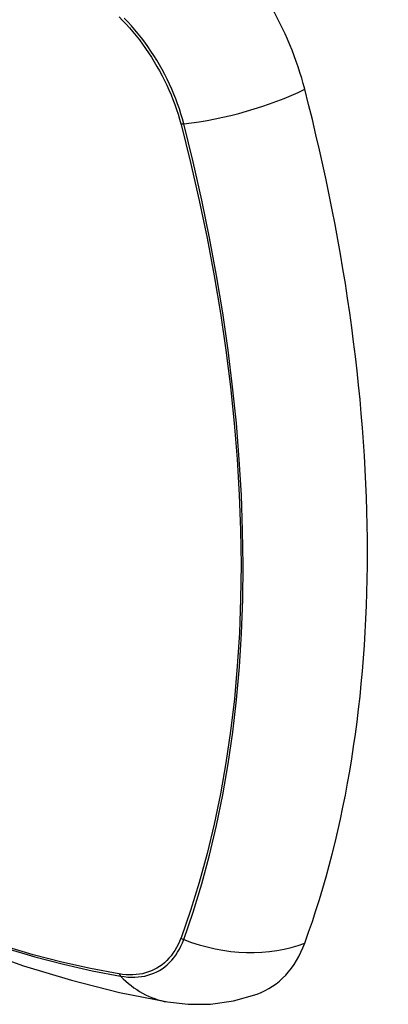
# Model space of a CAD drawing. Header units: inches. Extents: x 581 to 683, y 225 to 315.
# Tile 54 of 89: x 632.897 to 633.2, y 268.52 to 269.328. Entities that reach past the tile are written whole.
import ezdxf

# ---------------------------------------------------------------- set-up
doc = ezdxf.new("R2010")
doc.units = ezdxf.units.IN
doc.header["$MEASUREMENT"] = 0
doc.layers.add('Visible Edges(ANSI)', color=7, linetype='Continuous', lineweight=25)
doc.layers.add('Visible Tangent Edges(ANSI)', color=7, linetype='Continuous', lineweight=25)

msp = doc.modelspace()

# ---------------------------------------------------------------- linework, layer by layer
at = {"layer": 'Visible Edges(ANSI)', "flags": 128}
for points in [[(632.40407, 268.87132), (632.43988, 268.8372), (632.47626, 268.80446), (632.51315, 268.77318), (632.5505, 268.7434), (632.58827, 268.71518), (632.62641, 268.68857), (632.66488, 268.66361), (632.70363, 268.64035), (632.74261, 268.61885), (632.78179, 268.59915), (632.82111, 268.5813), (632.86054, 268.56535), (632.90004, 268.55136), (632.93954, 268.53936), (632.97902, 268.52942), (633.01842, 268.52159)], [(633.01842, 268.52159), (633.03537, 268.51967), (633.05357, 268.51981), (633.07266, 268.52249), (633.09203, 268.52806)]]:
    msp.add_lwpolyline(points, dxfattribs=at)
at = {"layer": 'Visible Edges(ANSI)'}
for centre, major_axis, start_param, end_param in [((633.01283, 269.29125), (0.08841, -0.15353), 1.123593, 2.021867), ((632.26385, 269.41987), (-0.64835, 1.12588), 3.592663, 4.265186), ((633.01283, 268.68589), (0.08841, -0.15353), 6.184194, 6.734256)]:
    msp.add_ellipse(centre, major_axis=major_axis, ratio=0.578093, start_param=start_param, end_param=end_param, dxfattribs=at)
at = {"layer": 'Visible Tangent Edges(ANSI)'}
for p, q in [((633.02936, 269.24246), (633.02948, 269.242)), ((633.02948, 268.57434), (633.02936, 268.57402)), ((632.97863, 268.54458), (632.97829, 268.54463))]:
    msp.add_line(p, q, dxfattribs=at)
at = {"layer": 'Visible Tangent Edges(ANSI)', "flags": 128}
for points in [[(632.97863, 269.33033), (632.98152, 269.3274), (632.98437, 269.32438), (632.98718, 269.32126), (632.98993, 269.31805), (632.99263, 269.31476), (632.99527, 269.31139), (632.99785, 269.30794), (633.00037, 269.30442), (633.00282, 269.30083), (633.0052, 269.29718), (633.0075, 269.29348), (633.00972, 269.28972), (633.01186, 269.28592), (633.01392, 269.28207), (633.01589, 269.27819), (633.01778, 269.27427), (633.01957, 269.27033), (633.02127, 269.26637), (633.02287, 269.26239), (633.02437, 269.2584), (633.02577, 269.25441), (633.02707, 269.25042), (633.02827, 269.24643), (633.02936, 269.24246)], [(633.03166, 269.24257), (633.03058, 269.24663), (633.02939, 269.25071), (633.02809, 269.25479), (633.02668, 269.25887), (633.02517, 269.26295), (633.02355, 269.26702), (633.02183, 269.27107), (633.02001, 269.27511), (633.01809, 269.27911), (633.01608, 269.28309), (633.01398, 269.28702), (633.01179, 269.29092), (633.00951, 269.29476), (633.00715, 269.29855), (633.00472, 269.30227), (633.00221, 269.30594), (632.99962, 269.30953), (632.99697, 269.31304), (632.99426, 269.31648), (632.99149, 269.31982), (632.98866, 269.32308), (632.98578, 269.32625), (632.98285, 269.32931)], [(633.03166, 268.57287), (633.03938, 268.59533), (633.04647, 268.61846), (633.05291, 268.64222), (633.05868, 268.6666), (633.06379, 268.69156), (633.06821, 268.71708), (633.07196, 268.74313), (633.07502, 268.76967), (633.0774, 268.79667), (633.07909, 268.8241), (633.0801, 268.85191), (633.08042, 268.88011), (633.08007, 268.9087), (633.07903, 268.93767), (633.07732, 268.96701), (633.07492, 268.99667), (633.07185, 269.02662), (633.06811, 269.05682), (633.06369, 269.08728), (633.05861, 269.11798), (633.05286, 269.14888), (633.04645, 269.17996), (633.03938, 269.2112), (633.03166, 269.24257)], [(633.02948, 269.242), (633.03725, 269.21072), (633.04437, 269.17957), (633.05084, 269.14858), (633.05664, 269.11776), (633.06178, 269.08715), (633.06625, 269.05676), (633.07004, 269.02663), (633.07315, 268.99675), (633.07558, 268.96716), (633.07732, 268.9379), (633.07837, 268.90899), (633.07873, 268.88048), (633.0784, 268.85235), (633.07738, 268.82461), (633.07567, 268.79726), (633.07326, 268.77034), (633.07015, 268.74389), (633.06636, 268.71793), (633.06188, 268.69251), (633.05672, 268.66764), (633.05089, 268.64337), (633.0444, 268.61971), (633.03726, 268.5967), (633.02948, 268.57434)], [(633.02936, 268.57402), (633.02827, 268.5713), (633.02707, 268.56869), (633.02577, 268.5662), (633.02437, 268.56383), (633.02286, 268.56157), (633.02126, 268.55944), (633.01957, 268.55743), (633.01778, 268.55555), (633.01589, 268.5538), (633.01392, 268.55219), (633.01186, 268.55072), (633.00972, 268.54938), (633.0075, 268.54818), (633.0052, 268.54713), (633.00282, 268.54622), (633.00037, 268.54545), (632.99786, 268.54482), (632.99528, 268.54435), (632.99263, 268.54402), (632.98993, 268.54383), (632.98718, 268.5438), (632.98437, 268.54391), (632.98152, 268.54417), (632.97863, 268.54458)], [(632.97987, 268.54281), (632.98285, 268.54237), (632.98578, 268.54207), (632.98866, 268.54193), (632.99149, 268.54194), (632.99426, 268.54211), (632.99698, 268.54243), (632.99963, 268.5429), (633.00221, 268.54352), (633.00472, 268.5443), (633.00715, 268.54523), (633.00951, 268.5463), (633.01179, 268.54752), (633.01398, 268.54889), (633.01608, 268.55041), (633.01809, 268.55206), (633.02001, 268.55386), (633.02183, 268.55579), (633.02355, 268.55785), (633.02517, 268.56005), (633.02668, 268.56237), (633.02809, 268.56482), (633.02939, 268.56738), (633.03058, 268.57007), (633.03166, 268.57287)], [(632.97829, 268.54463), (632.95511, 268.549), (632.93171, 268.55424), (632.90813, 268.56035), (632.88437, 268.56733)], [(632.88553, 268.56582), (632.90939, 268.55877), (632.93308, 268.55258), (632.95658, 268.54726), (632.97987, 268.54281)]]:
    msp.add_lwpolyline(points, dxfattribs=at)
at = {"layer": 'Visible Tangent Edges(ANSI)'}
for centre, major_axis, ratio, start_param, end_param in [((632.6453, 269.07843), (-0.17285, 0.30015), 0.578093, 5.049711, 10.658253), ((633.06454, 269.29099), (-0.11438, -0.02945), 0.352863, 1.189822, 2.098181), ((633.0344, 269.24661), (-0.00954, -0.00241), 0.354661, 0.927935, 1.191642), ((633.0344, 268.57956), (-0.00927, 0.00331), 0.734251, 1.273722, 1.537429), ((633.06454, 268.65316), (0.11091, -0.0406), 0.734358, 4.684624, 5.592984), ((632.98475, 268.55075), (-0.0017, -0.00969), 0.732637, 5.523217, 5.786923), ((633.03841, 268.63799), (-0.01999, -0.11641), 0.735728, 5.784249, 6.283185)]:
    msp.add_ellipse(centre, major_axis=major_axis, ratio=ratio, start_param=start_param, end_param=end_param, dxfattribs=at)
msp.add_ellipse((632.64589, 269.07877), major_axis=(-0.17078, 0.29656), ratio=0.578093, dxfattribs=at)

doc.saveas('drawing.dxf')
